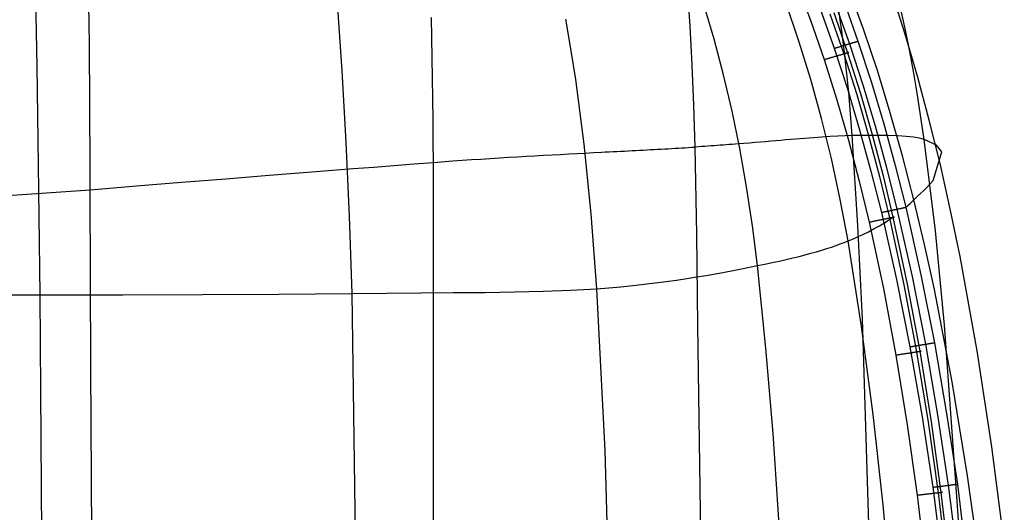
# Model space of a CAD drawing. Extents: x -353 to 1161, y -766 to 145.
# Tile 67 of 74: x 962 to 1148, y -83 to 10. Entities that reach past the tile are written whole.
import ezdxf

# ---------------------------------------------------------------- set-up
doc = ezdxf.new("R2010")
doc.units = 0
doc.layers.add('DEFAULT', color=7, linetype='CONTINUOUS')

msp = doc.modelspace()

# ---------------------------------------------------------------- linework, layer by layer
at = {"layer": 'DEFAULT'}
for p, q in [((1108.45, 17.61, 76.17), (1111.24, 10.23, 76.17)), ((1088.49, 9.11, 603.23), (1088, 16.17, 602.52)), ((1121.22, 8.51, 91.41), (1118.45, 16.16, 91.41)), ((1129.03, 7.79, 267.92), (1126.47, 15.76, 267.7)), ((965.27, 1.44, 1.16), (965.04, 14.77, 2.61)), ((975.1, 9.45, 542.45), (975.06, 13.18, 541.54)), ((1022.84, 0.62, 4.65), (1021.96, 13.5, 5.77)), ((1093.03, 6.6, 26.52), (1091.09, 13.16, 26.64)), ((1109.04, 6.26, 45.34), (1106.61, 13.34, 45.37)), ((1115.91, 13.28, 77.45), (1118.58, 5.77, 77.45)), ((1117.51, 13.81, 80.73), (1120.19, 6.26, 80.72)), ((1113.05, 12.34, 76.17), (1115.69, 4.9, 76.17)), ((1114.9, 11.41, 73.85), (1117.51, 3.87, 73.84)), ((1115.63, 11.64, 68.74), (1118.23, 4.08, 68.73)), ((1117.08, 8.58, 555.65), (1116.53, 12.45, 555.41)), ((1129.15, 8.31, 467.9), (1128.29, 12.3, 467.69)), ((975.13, 5.68, 543.3), (975.1, 9.45, 542.45)), ((1039.79, 6.93, 594.83), (1039.71, 10.7, 594.23)), ((1065.01, 10.39, 13.02), (1065.96, 4.82, 12.75)), ((1111.24, 10.23, 76.17), (1113.81, 2.79, 76.17)), ((1088.89, 1.78, 603.75), (1088.49, 9.11, 603.23)), ((1117.58, 4.65, 555.84), (1117.08, 8.58, 555.65)), ((1123.84, 0.69, 91.41), (1121.22, 8.51, 91.41)), ((1131.42, -0.35, 268.1), (1129.03, 7.79, 267.92)), ((1129.96, 4.28, 468.07), (1129.15, 8.31, 467.9)), ((975.17, 1.87, 544.08), (975.13, 5.68, 543.3)), ((1039.86, 3.12, 595.35), (1039.79, 6.93, 594.83)), ((1094.81, -0.12, 26.42), (1093.03, 6.6, 26.52)), ((1111.28, -0.97, 45.32), (1109.04, 6.26, 45.34)), ((1117.9, 5.57, 76.88), (1117.99, 5.6, 76.94)), ((1117.99, 5.6, 76.94), (1118.08, 5.62, 77.01)), ((1118.08, 5.62, 77.01), (1118.16, 5.65, 77.07)), ((1118.16, 5.65, 77.07), (1118.25, 5.68, 77.14)), ((1118.25, 5.68, 77.14), (1118.33, 5.7, 77.22)), ((1118.33, 5.7, 77.22), (1118.42, 5.73, 77.29)), ((1118.42, 5.73, 77.29), (1118.5, 5.75, 77.37)), ((1118.5, 5.75, 77.37), (1118.58, 5.77, 77.45)), ((1118.58, 5.77, 77.45), (1118.65, 5.8, 77.53)), ((1118.58, 5.77, 77.45), (1121.09, -1.98, 77.44)), ((1118.65, 5.8, 77.53), (1118.73, 5.82, 77.61)), ((1118.73, 5.82, 77.61), (1118.81, 5.84, 77.7)), ((1118.81, 5.84, 77.7), (1118.88, 5.87, 77.78)), ((1118.88, 5.87, 77.78), (1118.95, 5.89, 77.87)), ((1118.95, 5.89, 77.87), (1119.02, 5.91, 77.96)), ((1119.02, 5.91, 77.96), (1119.09, 5.93, 78.06)), ((1119.09, 5.93, 78.06), (1119.16, 5.95, 78.15)), ((1119.16, 5.95, 78.15), (1119.22, 5.97, 78.25)), ((1119.22, 5.97, 78.25), (1119.29, 5.99, 78.34)), ((1119.29, 5.99, 78.34), (1119.35, 6.01, 78.44)), ((1119.35, 6.01, 78.44), (1119.41, 6.02, 78.54)), ((1119.41, 6.02, 78.54), (1119.47, 6.04, 78.65)), ((1119.47, 6.04, 78.65), (1119.52, 6.06, 78.75)), ((1119.52, 6.06, 78.75), (1119.58, 6.08, 78.85)), ((1119.58, 6.08, 78.85), (1119.63, 6.09, 78.96)), ((1119.63, 6.09, 78.96), (1119.68, 6.11, 79.07)), ((1119.68, 6.11, 79.07), (1119.73, 6.12, 79.17)), ((1119.73, 6.12, 79.17), (1119.77, 6.13, 79.28)), ((1119.77, 6.13, 79.28), (1119.82, 6.15, 79.39)), ((1119.82, 6.15, 79.39), (1119.86, 6.16, 79.5)), ((1119.86, 6.16, 79.5), (1119.9, 6.17, 79.61)), ((1119.9, 6.17, 79.61), (1119.94, 6.18, 79.72)), ((1119.94, 6.18, 79.72), (1119.97, 6.19, 79.83)), ((1119.97, 6.19, 79.83), (1120, 6.2, 79.94)), ((1120, 6.2, 79.94), (1120.04, 6.21, 80.05)), ((1120.04, 6.21, 80.05), (1120.09, 6.23, 80.27)), ((1120.09, 6.23, 80.27), (1120.14, 6.25, 80.5)), ((1120.14, 6.25, 80.5), (1120.19, 6.26, 80.72)), ((1120.19, 6.26, 80.72), (1122.72, -1.53, 80.71)), ((1065.96, 4.82, 12.75), (1066.85, -0.98, 12.51)), ((1115.69, 4.9, 76.17), (1115.78, 4.93, 76.17)), ((1115.69, 4.9, 76.17), (1118.19, -2.78, 76.17)), ((1115.78, 4.93, 76.17), (1115.87, 4.96, 76.17)), ((1115.87, 4.96, 76.17), (1115.96, 4.99, 76.18)), ((1115.96, 4.99, 76.18), (1116.05, 5.01, 76.18)), ((1116.05, 5.01, 76.18), (1116.15, 5.04, 76.19)), ((1116.15, 5.04, 76.19), (1116.24, 5.07, 76.21)), ((1116.24, 5.07, 76.21), (1116.33, 5.1, 76.22)), ((1116.33, 5.1, 76.22), (1116.43, 5.13, 76.24)), ((1116.43, 5.13, 76.24), (1116.52, 5.15, 76.26)), ((1116.52, 5.15, 76.26), (1116.61, 5.18, 76.28)), ((1116.61, 5.18, 76.28), (1116.71, 5.21, 76.31)), ((1116.71, 5.21, 76.31), (1116.8, 5.24, 76.34)), ((1116.8, 5.24, 76.34), (1116.9, 5.27, 76.37)), ((1116.9, 5.27, 76.37), (1116.99, 5.3, 76.4)), ((1116.93, 3.7, 74.64), (1117.04, 3.73, 74.52)), ((1116.99, 5.3, 76.4), (1117.08, 5.32, 76.44)), ((1117.04, 3.73, 74.52), (1117.14, 3.76, 74.39)), ((1117.08, 5.32, 76.44), (1117.18, 5.35, 76.48)), ((1117.14, 3.76, 74.39), (1117.24, 3.79, 74.26)), ((1117.18, 5.35, 76.48), (1117.27, 5.38, 76.52)), ((1117.24, 3.79, 74.26), (1117.33, 3.82, 74.12)), ((1117.27, 5.38, 76.52), (1117.36, 5.41, 76.56)), ((1117.33, 3.82, 74.12), (1117.42, 3.84, 73.98)), ((1117.36, 5.41, 76.56), (1117.45, 5.44, 76.61)), ((1117.42, 3.84, 73.98), (1117.51, 3.87, 73.84)), ((1117.45, 5.44, 76.61), (1117.55, 5.46, 76.66)), ((1117.51, 3.87, 73.84), (1117.6, 3.89, 73.69)), ((1117.51, 3.87, 73.84), (1119.94, -3.82, 73.83)), ((1117.55, 5.46, 76.66), (1117.64, 5.49, 76.71)), ((1118.03, 0.66, 555.98), (1117.58, 4.65, 555.84)), ((1117.6, 3.89, 73.69), (1117.68, 3.92, 73.54)), ((1117.64, 5.49, 76.71), (1117.73, 5.52, 76.76)), ((1117.68, 3.92, 73.54), (1117.75, 3.94, 73.39)), ((1117.73, 5.52, 76.76), (1117.82, 5.54, 76.82)), ((1117.75, 3.94, 73.39), (1117.83, 3.96, 73.23)), ((1117.82, 5.54, 76.82), (1117.9, 5.57, 76.88)), ((1117.83, 3.96, 73.23), (1117.9, 3.98, 73.07)), ((1117.9, 3.98, 73.07), (1117.96, 4, 72.91)), ((1117.96, 4, 72.91), (1118.02, 4.02, 72.75)), ((1118.02, 4.02, 72.75), (1118.08, 4.04, 72.58)), ((1118.08, 4.04, 72.58), (1118.13, 4.05, 72.42)), ((1118.13, 4.05, 72.42), (1118.18, 4.07, 72.25)), ((1118.18, 4.07, 72.25), (1118.22, 4.08, 72.08)), ((1118.22, 4.08, 72.08), (1118.26, 4.09, 71.91)), ((1118.27, 4.09, 68.87), (1118.23, 4.08, 68.73)), ((1118.23, 4.08, 68.73), (1120.66, -3.63, 68.7)), ((1118.26, 4.09, 71.91), (1118.3, 4.1, 71.75)), ((1118.3, 4.1, 69.01), (1118.27, 4.09, 68.87)), ((1118.3, 4.1, 71.75), (1118.33, 4.11, 71.58)), ((1118.32, 4.11, 69.15), (1118.3, 4.1, 69.01)), ((1118.35, 4.11, 69.3), (1118.32, 4.11, 69.15)), ((1118.33, 4.11, 71.58), (1118.35, 4.12, 71.41)), ((1118.35, 4.12, 71.41), (1118.37, 4.12, 71.24)), ((1118.37, 4.12, 69.45), (1118.35, 4.11, 69.3)), ((1118.37, 4.12, 71.24), (1118.39, 4.13, 71.07)), ((1118.39, 4.13, 69.61), (1118.37, 4.12, 69.45)), ((1118.39, 4.13, 71.07), (1118.41, 4.13, 70.9)), ((1118.4, 4.13, 69.76), (1118.39, 4.13, 69.61)), ((1118.41, 4.13, 69.92), (1118.4, 4.13, 69.76)), ((1118.41, 4.13, 70.9), (1118.42, 4.14, 70.73)), ((1118.42, 4.14, 70.08), (1118.41, 4.13, 69.92)), ((1118.42, 4.14, 70.73), (1118.42, 4.14, 70.57)), ((1118.42, 4.14, 70.57), (1118.43, 4.14, 70.4)), ((1118.43, 4.14, 70.4), (1118.42, 4.14, 70.24)), ((1118.42, 4.14, 70.24), (1118.42, 4.14, 70.08)), ((1130.72, 0.2, 468.2), (1129.96, 4.28, 468.07)), ((975.2, -1.98, 544.79), (975.17, 1.87, 544.08)), ((1039.92, -0.74, 595.8), (1039.86, 3.12, 595.35)), ((1113.81, 2.79, 76.17), (1113.93, 2.82, 76.16)), ((1113.81, 2.79, 76.17), (1116.21, -4.82, 76.17)), ((1113.93, 2.82, 76.16), (1114.04, 2.86, 76.16)), ((1114.04, 2.86, 76.16), (1114.16, 2.89, 76.15)), ((1114.16, 2.89, 76.15), (1114.28, 2.93, 76.14)), ((1114.28, 2.93, 76.14), (1114.41, 2.96, 76.12)), ((1114.41, 2.96, 76.12), (1114.53, 3, 76.1)), ((1114.53, 3, 76.1), (1114.65, 3.03, 76.07)), ((1114.65, 3.03, 76.07), (1114.77, 3.07, 76.04)), ((1114.77, 3.07, 76.04), (1114.9, 3.11, 76)), ((1114.9, 3.11, 76), (1115.02, 3.14, 75.96)), ((1115.02, 3.14, 75.96), (1115.15, 3.18, 75.92)), ((1115.15, 3.18, 75.92), (1115.27, 3.22, 75.87)), ((1115.27, 3.22, 75.87), (1115.4, 3.25, 75.81)), ((1115.4, 3.25, 75.81), (1115.52, 3.29, 75.75)), ((1115.52, 3.29, 75.75), (1115.65, 3.32, 75.69)), ((1115.65, 3.32, 75.69), (1115.77, 3.36, 75.62)), ((1115.77, 3.36, 75.62), (1115.89, 3.4, 75.54)), ((1115.89, 3.4, 75.54), (1116.01, 3.43, 75.46)), ((1116.01, 3.43, 75.46), (1116.14, 3.47, 75.38)), ((1116.14, 3.47, 75.38), (1116.25, 3.5, 75.29)), ((1116.25, 3.5, 75.29), (1116.37, 3.54, 75.19)), ((1116.37, 3.54, 75.19), (1116.49, 3.57, 75.09)), ((1116.49, 3.57, 75.09), (1116.6, 3.6, 74.99)), ((1116.6, 3.6, 74.99), (1116.71, 3.64, 74.88)), ((1116.71, 3.64, 74.88), (1116.82, 3.67, 74.76)), ((1116.82, 3.67, 74.76), (1116.93, 3.7, 74.64)), ((965.49, -12.43, -0.03), (965.27, 1.44, 1.16)), ((1023.59, -12.81, 3.76), (1022.84, 0.62, 4.65)), ((1089.21, -5.84, 604.06), (1088.89, 1.78, 603.75)), ((1118.44, -3.37, 556.06), (1118.03, 0.66, 555.98)), ((1126.29, -7.3, 91.41), (1123.84, 0.69, 91.41)), ((1131.42, -3.93, 468.29), (1130.72, 0.2, 468.2)), ((1039.97, -4.65, 596.18), (1039.92, -0.74, 595.8)), ((1066.85, -0.98, 12.51), (1068.44, -13.23, 12.09)), ((1096.42, -7, 26.32), (1094.81, -0.12, 26.42)), ((1113.33, -8.37, 45.29), (1111.28, -0.97, 45.32)), ((1122.72, -1.53, 80.71), (1125.05, -9.36, 80.69)), ((1133.65, -8.66, 268.24), (1131.42, -0.35, 268.1)), ((975.23, -5.87, 545.43), (975.2, -1.98, 544.79)), ((1118.19, -2.78, 76.17), (1120.5, -10.51, 76.17)), ((1119.12, -11.6, 556.08), (1118.44, -3.37, 556.06)), ((1120.66, -3.63, 68.7), (1122.89, -11.39, 68.67)), ((1121.09, -1.98, 77.44), (1123.42, -9.77, 77.44)), ((1040, -8.6, 596.49), (1039.97, -4.65, 596.18)), ((1116.21, -4.82, 76.17), (1118.41, -12.48, 76.17)), ((1119.94, -3.82, 73.83), (1122.18, -11.56, 73.81)), ((1132.68, -12.31, 468.33), (1131.42, -3.93, 468.29)), ((975.25, -9.8, 546.01), (975.23, -5.87, 545.43)), ((1089.44, -13.75, 604.18), (1089.21, -5.84, 604.06)), ((1097.87, -14.04, 26.24), (1096.42, -7, 26.32)), ((1128.58, -15.44, 91.41), (1126.29, -7.3, 91.41)), ((1040.03, -12.6, 596.73), (1040, -8.6, 596.49)), ((1115.19, -15.93, 45.27), (1113.33, -8.37, 45.29)), ((1135.74, -17.12, 268.33), (1133.65, -8.66, 268.24)), ((975.27, -13.77, 546.52), (975.25, -9.8, 546.01)), ((1120.5, -10.51, 76.17), (1122.63, -18.29, 76.17)), ((1123.42, -9.77, 77.44), (1125.56, -17.61, 77.43)), ((1125.05, -9.36, 80.69), (1127.21, -17.23, 80.67)), ((965.68, -26.81, -0.96), (965.49, -12.43, -0.03)), ((1024.2, -26.81, 3.08), (1023.59, -12.81, 3.76)), ((1040.05, -16.65, 596.9), (1040.03, -12.6, 596.73)), ((1099.69, -12.99, 596.09), (1098.63, -13.08, 597.21)), ((1100.74, -12.91, 594.91), (1099.69, -12.99, 596.09)), ((1101.76, -12.82, 593.68), (1100.74, -12.91, 594.91)), ((1102.76, -12.74, 592.39), (1101.76, -12.82, 593.68)), ((1103.75, -12.65, 591.05), (1102.76, -12.74, 592.39)), ((1104.71, -12.57, 589.65), (1103.75, -12.65, 591.05)), ((1105.66, -12.49, 588.21), (1104.71, -12.57, 589.65)), ((1106.59, -12.41, 586.71), (1105.66, -12.49, 588.21)), ((1107.5, -12.34, 585.16), (1106.59, -12.41, 586.71)), ((1108.4, -12.26, 583.56), (1107.5, -12.34, 585.16)), ((1109.27, -12.19, 581.91), (1108.4, -12.26, 583.56)), ((1110.13, -12.12, 580.21), (1109.27, -12.19, 581.91)), ((1110.97, -12.06, 578.46), (1110.13, -12.12, 580.21)), ((1111.8, -12, 576.66), (1110.97, -12.06, 578.46)), ((1113.39, -11.88, 572.92), (1111.8, -12, 576.66)), ((1114.92, -11.78, 568.98), (1113.39, -11.88, 572.92)), ((1116.39, -11.7, 564.86), (1114.92, -11.78, 568.98)), ((1117.78, -11.64, 560.56), (1116.39, -11.7, 564.86)), ((1119.12, -11.6, 556.08), (1117.78, -11.64, 560.56)), ((1118.41, -12.48, 76.17), (1120.44, -20.18, 76.17)), ((1120.39, -11.57, 551.44), (1119.12, -11.6, 556.08)), ((1120.18, -28.6, 555.74), (1119.12, -11.6, 556.08)), ((1121.61, -11.55, 546.68), (1120.39, -11.57, 551.44)), ((1123.87, -11.55, 536.8), (1121.61, -11.55, 546.68)), ((1122.18, -11.56, 73.81), (1124.23, -19.34, 73.8)), ((1122.89, -11.39, 68.67), (1124.92, -19.18, 68.63)), ((1125.9, -11.58, 526.44), (1123.87, -11.55, 536.8)), ((1127.7, -11.65, 515.63), (1125.9, -11.58, 526.44)), ((1129.28, -11.76, 504.39), (1127.7, -11.65, 515.63)), ((1130.64, -11.91, 492.75), (1129.28, -11.76, 504.39)), ((1131.77, -12.09, 480.72), (1130.64, -11.91, 492.75)), ((1132.68, -12.31, 468.33), (1131.77, -12.09, 480.72)), ((1134.79, -29.57, 468.1), (1132.68, -12.31, 468.33)), ((1135.03, -13.41, 416.68), (1132.68, -12.31, 468.33)), ((975.29, -17.77, 546.96), (975.27, -13.77, 546.52)), ((1068.44, -13.23, 12.09), (1069.76, -26.39, 11.75)), ((1068.74, -14.88, 607.41), (1070.26, -14.8, 607.58)), ((1070.26, -14.8, 607.58), (1071.76, -14.72, 607.7)), ((1071.76, -14.72, 607.7), (1072.5, -14.68, 607.73)), ((1072.5, -14.68, 607.73), (1073.24, -14.65, 607.76)), ((1073.24, -14.65, 607.76), (1073.97, -14.61, 607.77)), ((1073.97, -14.61, 607.77), (1074.7, -14.57, 607.76)), ((1074.7, -14.57, 607.76), (1075.42, -14.53, 607.75)), ((1075.42, -14.53, 607.75), (1076.14, -14.5, 607.72)), ((1076.14, -14.5, 607.72), (1076.85, -14.46, 607.67)), ((1076.85, -14.46, 607.67), (1077.56, -14.42, 607.62)), ((1077.56, -14.42, 607.62), (1078.26, -14.39, 607.55)), ((1078.26, -14.39, 607.55), (1078.96, -14.35, 607.46)), ((1078.96, -14.35, 607.46), (1079.65, -14.31, 607.36)), ((1079.65, -14.31, 607.36), (1080.34, -14.28, 607.25)), ((1080.34, -14.28, 607.25), (1081.02, -14.24, 607.12)), ((1081.02, -14.24, 607.12), (1081.7, -14.2, 606.98)), ((1081.7, -14.2, 606.98), (1082.38, -14.17, 606.83)), ((1082.38, -14.17, 606.83), (1083.04, -14.13, 606.66)), ((1083.04, -14.13, 606.66), (1083.71, -14.09, 606.47)), ((1083.71, -14.09, 606.47), (1084.36, -14.06, 606.28)), ((1084.36, -14.06, 606.28), (1085.02, -14.02, 606.07)), ((1085.02, -14.02, 606.07), (1085.66, -13.98, 605.84)), ((1085.66, -13.98, 605.84), (1086.31, -13.94, 605.6)), ((1086.31, -13.94, 605.6), (1086.94, -13.9, 605.34)), ((1086.94, -13.9, 605.34), (1087.58, -13.87, 605.08)), ((1087.58, -13.87, 605.08), (1088.2, -13.83, 604.79)), ((1088.2, -13.83, 604.79), (1088.83, -13.79, 604.49)), ((1088.83, -13.79, 604.49), (1089.44, -13.75, 604.18)), ((1090.06, -13.71, 603.85), (1089.44, -13.75, 604.18)), ((1089.76, -30.25, 604.03), (1089.44, -13.75, 604.18)), ((1090.66, -13.67, 603.51), (1090.06, -13.71, 603.85)), ((1091.27, -13.63, 603.15), (1090.66, -13.67, 603.51)), ((1091.86, -13.59, 602.78), (1091.27, -13.63, 603.15)), ((1092.45, -13.55, 602.4), (1091.86, -13.59, 602.78)), ((1093.04, -13.5, 601.99), (1092.45, -13.55, 602.4)), ((1093.62, -13.46, 601.58), (1093.04, -13.5, 601.99)), ((1094.2, -13.42, 601.15), (1093.62, -13.46, 601.58)), ((1094.77, -13.38, 600.71), (1094.2, -13.42, 601.15)), ((1095.34, -13.33, 600.25), (1094.77, -13.38, 600.71)), ((1095.9, -13.29, 599.78), (1095.34, -13.33, 600.25)), ((1096.46, -13.25, 599.29), (1095.9, -13.29, 599.78)), ((1097.01, -13.21, 598.79), (1096.46, -13.25, 599.29)), ((1097.55, -13.16, 598.28), (1097.01, -13.21, 598.79)), ((1098.63, -13.08, 597.21), (1097.55, -13.16, 598.28)), ((1099.15, -21.24, 26.17), (1097.87, -14.04, 26.24)), ((1134.38, -20.05, 149.71), (1135.99, -14.67, 364.25)), ((1135.99, -14.67, 364.25), (1135.03, -13.41, 416.68)), ((1036.34, -16.93, 594.78), (1040.05, -16.65, 596.9)), ((1040.05, -16.65, 596.9), (1043.7, -16.38, 598.85)), ((1040.09, -33.27, 597.22), (1040.05, -16.65, 596.9)), ((1043.7, -16.38, 598.85), (1047.28, -16.13, 600.62)), ((1047.28, -16.13, 600.62), (1049.04, -16.02, 601.44)), ((1049.04, -16.02, 601.44), (1050.78, -15.9, 602.21)), ((1050.78, -15.9, 602.21), (1052.51, -15.79, 602.93)), ((1052.51, -15.79, 602.93), (1054.22, -15.69, 603.6)), ((1054.22, -15.69, 603.6), (1055.91, -15.59, 604.22)), ((1055.91, -15.59, 604.22), (1057.58, -15.49, 604.8)), ((1057.58, -15.49, 604.8), (1059.23, -15.39, 605.32)), ((1059.23, -15.39, 605.32), (1060.86, -15.3, 605.8)), ((1060.86, -15.3, 605.8), (1062.48, -15.21, 606.22)), ((1062.48, -15.21, 606.22), (1064.07, -15.13, 606.6)), ((1064.07, -15.13, 606.6), (1065.65, -15.04, 606.92)), ((1065.65, -15.04, 606.92), (1067.2, -14.96, 607.19)), ((1067.2, -14.96, 607.19), (1068.74, -14.88, 607.41)), ((1116.85, -23.63, 45.25), (1115.19, -15.93, 45.27)), ((1130.73, -23.72, 91.41), (1128.58, -15.44, 91.41)), ((975.31, -21.81, 547.33), (975.29, -17.77, 546.96)), ((1009.08, -19.08, 576.14), (1017.1, -18.44, 582.13)), ((1017.1, -18.44, 582.13), (1024.94, -17.82, 587.6)), ((1024.94, -17.82, 587.6), (1028.79, -17.52, 590.13)), ((1028.79, -17.52, 590.13), (1032.59, -17.22, 592.53)), ((1032.59, -17.22, 592.53), (1036.34, -16.93, 594.78)), ((1122.63, -18.29, 76.17), (1124.6, -26.11, 76.17)), ((1125.56, -17.61, 77.43), (1127.53, -25.48, 77.42)), ((1127.21, -17.23, 80.67), (1129.19, -25.13, 80.64)), ((1137.67, -25.72, 268.39), (1135.74, -17.12, 268.33)), ((984, -21.1, 555.23), (992.53, -20.41, 562.68)), ((992.53, -20.41, 562.68), (1000.89, -19.73, 569.65)), ((1000.89, -19.73, 569.65), (1009.08, -19.08, 576.14)), ((1120.44, -20.18, 76.17), (1122.3, -27.92, 76.17)), ((1124.23, -19.34, 73.8), (1126.12, -27.14, 73.78)), ((1124.92, -19.18, 68.63), (1126.79, -27.01, 68.58)), ((1133.83, -20.71, 131.84), (1134.38, -20.05, 149.71)), ((862.86, -29.58, 440.86), (975.31, -21.81, 547.33)), ((975.31, -21.81, 547.33), (984, -21.1, 555.23)), ((975.36, -38.34, 548.45), (975.31, -21.81, 547.33)), ((1100.26, -28.62, 26.11), (1099.15, -21.24, 26.17)), ((1132.06, -22.47, 103.63), (1132.61, -21.95, 110.03)), ((1132.61, -21.95, 110.03), (1133.08, -21.49, 116.79)), ((1133.08, -21.49, 116.79), (1133.83, -20.71, 131.84)), ((1118.32, -31.49, 45.24), (1116.85, -23.63, 45.25)), ((1130.01, -24.39, 86.02), (1130.73, -23.72, 91.41)), ((1130.73, -23.72, 91.41), (1131.44, -23.06, 97.46)), ((1132.74, -32.14, 91.41), (1130.73, -23.72, 91.41)), ((1131.44, -23.06, 97.46), (1132.06, -22.47, 103.63)), ((1124.97, -26.03, 76.18), (1125.07, -26.01, 76.19)), ((1125.07, -26.01, 76.19), (1125.16, -25.99, 76.21)), ((1125.16, -25.99, 76.21), (1125.26, -25.97, 76.22)), ((1125.26, -25.97, 76.22), (1125.35, -25.95, 76.24)), ((1125.35, -25.95, 76.24), (1125.45, -25.93, 76.26)), ((1125.45, -25.93, 76.26), (1125.54, -25.91, 76.28)), ((1125.54, -25.91, 76.28), (1125.64, -25.89, 76.31)), ((1125.64, -25.89, 76.31), (1125.73, -25.87, 76.33)), ((1125.73, -25.87, 76.33), (1125.83, -25.85, 76.36)), ((1125.83, -25.85, 76.36), (1125.92, -25.83, 76.4)), ((1125.92, -25.83, 76.4), (1126.02, -25.81, 76.43)), ((1126.02, -25.81, 76.43), (1126.11, -25.79, 76.47)), ((1126.11, -25.79, 76.47), (1126.21, -25.77, 76.51)), ((1126.21, -25.77, 76.51), (1126.3, -25.75, 76.55)), ((1126.3, -25.75, 76.55), (1126.39, -25.73, 76.6)), ((1126.39, -25.73, 76.6), (1126.49, -25.71, 76.65)), ((1126.49, -25.71, 76.65), (1126.58, -25.69, 76.7)), ((1126.58, -25.69, 76.7), (1126.67, -25.67, 76.75)), ((1126.67, -25.67, 76.75), (1126.76, -25.65, 76.81)), ((1126.76, -25.65, 76.81), (1126.85, -25.63, 76.87)), ((1126.85, -25.63, 76.87), (1126.94, -25.61, 76.93)), ((1126.94, -25.61, 76.93), (1127.03, -25.59, 76.99)), ((1127.03, -25.59, 76.99), (1127.11, -25.57, 77.06)), ((1127.11, -25.57, 77.06), (1127.2, -25.56, 77.13)), ((1127.2, -25.56, 77.13), (1127.29, -25.54, 77.2)), ((1127.29, -25.54, 77.2), (1127.37, -25.52, 77.27)), ((1127.37, -25.52, 77.27), (1127.45, -25.5, 77.34)), ((1127.45, -25.5, 77.34), (1127.53, -25.48, 77.42)), ((1127.53, -25.48, 77.42), (1127.61, -25.47, 77.5)), ((1127.53, -25.48, 77.42), (1130.4, -38.21, 77.41)), ((1127.61, -25.47, 77.5), (1127.69, -25.45, 77.58)), ((1127.69, -25.45, 77.58), (1127.77, -25.43, 77.67)), ((1127.77, -25.43, 77.67), (1127.84, -25.42, 77.75)), ((1127.84, -25.42, 77.75), (1127.92, -25.4, 77.84)), ((1127.92, -25.4, 77.84), (1127.99, -25.39, 77.93)), ((1127.99, -25.39, 77.93), (1128.06, -25.37, 78.02)), ((1128.06, -25.37, 78.02), (1128.13, -25.36, 78.11)), ((1128.13, -25.36, 78.11), (1128.19, -25.34, 78.21)), ((1128.19, -25.34, 78.21), (1128.26, -25.33, 78.3)), ((1128.26, -25.33, 78.3), (1128.32, -25.32, 78.4)), ((1128.32, -25.32, 78.4), (1128.38, -25.3, 78.5)), ((1128.38, -25.3, 78.5), (1128.44, -25.29, 78.6)), ((1128.44, -25.29, 78.6), (1128.5, -25.28, 78.7)), ((1128.5, -25.28, 78.7), (1128.56, -25.27, 78.8)), ((1128.56, -25.27, 78.8), (1128.61, -25.25, 78.91)), ((1128.61, -25.25, 78.91), (1128.66, -25.24, 79.01)), ((1128.66, -25.24, 79.01), (1128.71, -25.23, 79.12)), ((1128.71, -25.23, 79.12), (1128.76, -25.22, 79.22)), ((1128.76, -25.22, 79.22), (1128.8, -25.21, 79.33)), ((1128.8, -25.21, 79.33), (1128.85, -25.2, 79.44)), ((1128.85, -25.2, 79.44), (1128.89, -25.19, 79.55)), ((1128.89, -25.19, 79.55), (1128.93, -25.19, 79.66)), ((1128.93, -25.19, 79.66), (1128.96, -25.18, 79.76)), ((1128.96, -25.18, 79.76), (1129, -25.17, 79.87)), ((1129, -25.17, 79.87), (1129.03, -25.16, 79.98)), ((1129.03, -25.16, 79.98), (1129.09, -25.15, 80.2)), ((1129.09, -25.15, 80.2), (1129.15, -25.14, 80.42)), ((1129.15, -25.14, 80.42), (1129.19, -25.13, 80.64)), ((1129.19, -25.13, 80.64), (1130.01, -24.39, 86.02)), ((1129.19, -25.13, 80.64), (1132.07, -37.9, 80.6)), ((1139.47, -34.45, 268.41), (1137.67, -25.72, 268.39)), ((965.85, -41.68, -1.63), (965.68, -26.81, -0.96)), ((1024.7, -41.4, 2.63), (1024.2, -26.81, 3.08)), ((1069.76, -26.39, 11.75), (1070.83, -40.51, 11.51)), ((1122.42, -27.9, 76.16), (1122.54, -27.87, 76.16)), ((1122.54, -27.87, 76.16), (1122.66, -27.85, 76.15)), ((1122.66, -27.85, 76.15), (1122.79, -27.82, 76.13)), ((1122.79, -27.82, 76.13), (1122.91, -27.8, 76.12)), ((1122.91, -27.8, 76.12), (1123.04, -27.77, 76.09)), ((1123.04, -27.77, 76.09), (1123.17, -27.74, 76.07)), ((1123.17, -27.74, 76.07), (1123.29, -27.72, 76.04)), ((1123.29, -27.72, 76.04), (1123.42, -27.69, 76)), ((1123.42, -27.69, 76), (1123.55, -27.67, 75.96)), ((1123.55, -27.67, 75.96), (1123.68, -27.64, 75.91)), ((1123.68, -27.64, 75.91), (1123.81, -27.61, 75.86)), ((1123.81, -27.61, 75.86), (1123.94, -27.59, 75.8)), ((1123.94, -27.59, 75.8), (1124.07, -27.56, 75.74)), ((1124.07, -27.56, 75.74), (1124.2, -27.53, 75.68)), ((1124.2, -27.53, 75.68), (1124.33, -27.51, 75.61)), ((1124.33, -27.51, 75.61), (1124.45, -27.48, 75.53)), ((1124.45, -27.48, 75.53), (1124.58, -27.46, 75.45)), ((1124.58, -27.46, 75.45), (1124.7, -27.43, 75.36)), ((1124.6, -26.11, 76.17), (1124.69, -26.09, 76.17)), ((1124.6, -26.11, 76.17), (1127.47, -38.77, 76.17)), ((1124.69, -26.09, 76.17), (1124.79, -26.07, 76.17)), ((1124.7, -27.43, 75.36), (1124.83, -27.41, 75.27)), ((1124.79, -26.07, 76.17), (1124.88, -26.05, 76.18)), ((1124.83, -27.41, 75.27), (1124.95, -27.38, 75.17)), ((1124.88, -26.05, 76.18), (1124.97, -26.03, 76.18)), ((1124.95, -27.38, 75.17), (1125.07, -27.36, 75.06)), ((1125.07, -27.36, 75.06), (1125.19, -27.33, 74.96)), ((1125.18, -28.07, 62.52), (1126.02, -27.53, 65.53)), ((1125.19, -27.33, 74.96), (1125.3, -27.31, 74.84)), ((1125.3, -27.31, 74.84), (1125.42, -27.29, 74.73)), ((1125.42, -27.29, 74.73), (1125.53, -27.26, 74.6)), ((1125.53, -27.26, 74.6), (1125.63, -27.24, 74.48)), ((1125.63, -27.24, 74.48), (1125.74, -27.22, 74.34)), ((1125.74, -27.22, 74.34), (1125.84, -27.2, 74.21)), ((1125.84, -27.2, 74.21), (1125.94, -27.18, 74.07)), ((1125.94, -27.18, 74.07), (1126.03, -27.16, 73.92)), ((1126.02, -27.53, 65.53), (1126.79, -27.01, 68.58)), ((1126.03, -27.16, 73.92), (1126.12, -27.14, 73.78)), ((1126.12, -27.14, 73.78), (1126.21, -27.13, 73.63)), ((1126.12, -27.14, 73.78), (1128.85, -39.77, 73.74)), ((1126.21, -27.13, 73.63), (1126.29, -27.11, 73.47)), ((1126.29, -27.11, 73.47), (1126.37, -27.09, 73.31)), ((1126.37, -27.09, 73.31), (1126.44, -27.08, 73.15)), ((1126.44, -27.08, 73.15), (1126.51, -27.06, 72.99)), ((1126.51, -27.06, 72.99), (1126.58, -27.05, 72.83)), ((1126.58, -27.05, 72.83), (1126.64, -27.04, 72.66)), ((1126.64, -27.04, 72.66), (1126.69, -27.03, 72.49)), ((1126.69, -27.03, 72.49), (1126.75, -27.02, 72.32)), ((1126.75, -27.02, 72.32), (1126.79, -27.01, 72.15)), ((1126.79, -27.01, 72.15), (1126.84, -27, 71.98)), ((1126.83, -27, 68.72), (1126.79, -27.01, 68.58)), ((1126.79, -27.01, 68.58), (1129.48, -39.65, 68.5)), ((1126.86, -26.99, 68.87), (1126.83, -27, 68.72)), ((1126.84, -27, 71.98), (1126.88, -26.99, 71.81)), ((1126.89, -26.99, 69.01), (1126.86, -26.99, 68.87)), ((1126.88, -26.99, 71.81), (1126.91, -26.98, 71.64)), ((1126.92, -26.98, 69.16), (1126.89, -26.99, 69.01)), ((1126.91, -26.98, 71.64), (1126.94, -26.98, 71.46)), ((1126.94, -26.98, 69.31), (1126.92, -26.98, 69.16)), ((1126.94, -26.98, 71.46), (1126.96, -26.97, 71.29)), ((1126.96, -26.97, 69.47), (1126.94, -26.98, 69.31)), ((1126.96, -26.97, 71.29), (1126.98, -26.97, 71.12)), ((1126.98, -26.97, 69.62), (1126.96, -26.97, 69.47)), ((1126.98, -26.97, 71.12), (1127, -26.96, 70.95)), ((1127, -26.97, 69.78), (1126.98, -26.97, 69.62)), ((1127, -26.96, 70.95), (1127.01, -26.96, 70.78)), ((1127.01, -26.96, 69.94), (1127, -26.97, 69.78)), ((1127.01, -26.96, 70.78), (1127.02, -26.96, 70.61)), ((1127.02, -26.96, 70.11), (1127.01, -26.96, 69.94)), ((1127.02, -26.96, 70.61), (1127.02, -26.96, 70.44)), ((1127.02, -26.96, 70.44), (1127.02, -26.96, 70.27)), ((1127.02, -26.96, 70.27), (1127.02, -26.96, 70.11)), ((1101.21, -36.16, 26.06), (1100.26, -28.62, 26.11)), ((1121.02, -46.22, 555.11), (1120.18, -28.6, 555.74)), ((1122.17, -29.74, 53.67), (1123.26, -29.17, 56.58)), ((1122.3, -27.92, 76.17), (1122.42, -27.9, 76.16)), ((1122.3, -27.92, 76.17), (1124.98, -40.45, 76.17)), ((1123.26, -29.17, 56.58), (1124.26, -28.61, 59.53)), ((1124.26, -28.61, 59.53), (1125.18, -28.07, 62.52)), ((1136.54, -47.37, 467.63), (1134.79, -29.57, 468.1)), ((1089.98, -47.44, 603.53), (1089.76, -30.25, 604.03)), ((1117.61, -31.78, 43.94), (1118.32, -31.49, 45.24)), ((1118.32, -31.49, 45.24), (1119.03, -31.2, 46.61)), ((1120.88, -47.64, 45.21), (1118.32, -31.49, 45.24)), ((1119.03, -31.2, 46.61), (1119.71, -30.9, 48)), ((1119.71, -30.9, 48), (1120.36, -30.61, 49.4)), ((1120.36, -30.61, 49.4), (1120.99, -30.32, 50.81)), ((1120.99, -30.32, 50.81), (1122.17, -29.74, 53.67)), ((1040.08, -50.48, 597.17), (1040.09, -33.27, 597.22)), ((1112.34, -33.52, 36.41), (1113.34, -33.22, 37.63)), ((1113.34, -33.22, 37.63), (1114.29, -32.93, 38.87)), ((1114.29, -32.93, 38.87), (1115.19, -32.64, 40.11)), ((1115.19, -32.64, 40.11), (1116.04, -32.35, 41.37)), ((1116.04, -32.35, 41.37), (1116.85, -32.06, 42.65)), ((1116.85, -32.06, 42.65), (1117.61, -31.78, 43.94)), ((1134.61, -40.68, 91.41), (1132.74, -32.14, 91.41)), ((1104.02, -35.58, 28.26), (1105.35, -35.28, 29.38)), ((1105.35, -35.28, 29.38), (1106.64, -34.99, 30.52)), ((1106.64, -34.99, 30.52), (1107.87, -34.69, 31.67)), ((1107.87, -34.69, 31.67), (1109.06, -34.4, 32.83)), ((1109.06, -34.4, 32.83), (1110.2, -34.1, 34.01)), ((1110.2, -34.1, 34.01), (1111.3, -33.81, 35.2)), ((1111.3, -33.81, 35.2), (1112.34, -33.52, 36.41)), ((1142.69, -52.24, 268.36), (1139.47, -34.45, 268.41)), ((1094.98, -37.37, 21.89), (1096.62, -37.07, 22.9)), ((1096.62, -37.07, 22.9), (1098.2, -36.76, 23.93)), ((1098.2, -36.76, 23.93), (1099.73, -36.46, 24.98)), ((1099.73, -36.46, 24.98), (1101.21, -36.16, 26.06)), ((1101.21, -36.16, 26.06), (1102.64, -35.87, 27.15)), ((1102.82, -51.74, 25.98), (1101.21, -36.16, 26.06)), ((1102.64, -35.87, 27.15), (1104.02, -35.58, 28.26)), ((975.43, -55.36, 549.14), (975.36, -38.34, 548.45)), ((1083.97, -39.16, 16.29), (1085.95, -38.88, 17.17)), ((1085.95, -38.88, 17.17), (1087.87, -38.59, 18.07)), ((1087.87, -38.59, 18.07), (1089.73, -38.29, 18.99)), ((1089.73, -38.29, 18.99), (1091.54, -37.99, 19.93)), ((1091.54, -37.99, 19.93), (1093.28, -37.68, 20.9)), ((1093.28, -37.68, 20.9), (1094.98, -37.37, 21.89)), ((1127.47, -38.77, 76.17), (1129.99, -51.48, 76.17)), ((1130.4, -38.21, 77.41), (1132.92, -51, 77.39)), ((1132.07, -37.9, 80.6), (1134.61, -50.72, 80.55)), ((1060.8, -40.99, 8.79), (1065.94, -40.79, 10.11)), ((1065.94, -40.79, 10.11), (1068.42, -40.66, 10.8)), ((1068.42, -40.66, 10.8), (1070.83, -40.51, 11.51)), ((1070.83, -40.51, 11.51), (1073.17, -40.33, 12.25)), ((1070.83, -40.51, 11.51), (1072.44, -71.05, 11.21)), ((1073.17, -40.33, 12.25), (1075.46, -40.13, 13.02)), ((1075.46, -40.13, 13.02), (1077.68, -39.92, 13.8)), ((1077.68, -39.92, 13.8), (1079.84, -39.68, 14.61)), ((1079.84, -39.68, 14.61), (1081.93, -39.43, 15.44)), ((1081.93, -39.43, 15.44), (1083.97, -39.16, 16.29)), ((1124.98, -40.45, 76.17), (1127.34, -53.04, 76.17)), ((1128.85, -39.77, 73.74), (1131.24, -52.44, 73.71)), ((1129.48, -39.65, 68.5), (1131.83, -52.34, 68.43)), ((1137.97, -58.09, 91.41), (1134.61, -40.68, 91.41)), ((826.65, -41.74, -3.08), (965.85, -41.68, -1.63)), ((965.85, -41.68, -1.63), (981.45, -41.65, -0.96)), ((966.26, -105.57, -2.9), (965.85, -41.68, -1.63)), ((981.45, -41.65, -0.96), (996.47, -41.6, -0.02)), ((996.47, -41.6, -0.02), (1010.89, -41.52, 1.17)), ((1010.89, -41.52, 1.17), (1024.7, -41.4, 2.63)), ((1024.7, -41.4, 2.63), (1037.72, -41.3, 4.36)), ((1026.58, -172.98, 1.69), (1024.7, -41.4, 2.63)), ((1037.72, -41.3, 4.36), (1043.86, -41.26, 5.35)), ((1043.86, -41.26, 5.35), (1049.76, -41.21, 6.41)), ((1049.76, -41.21, 6.41), (1055.41, -41.12, 7.56)), ((1055.41, -41.12, 7.56), (1060.8, -40.99, 8.79)), ((1126.79, -232.58, 545.52), (1121.02, -46.22, 555.11)), ((1091.99, -195.46, 595.39), (1089.98, -47.44, 603.53)), ((1123.08, -64.29, 45.2), (1120.88, -47.64, 45.21)), ((1139.18, -84.17, 466.15), (1136.54, -47.37, 467.63)), ((1040.07, -86.2, 596.22), (1040.08, -50.48, 597.17)), ((1104.2, -67.87, 25.92), (1102.82, -51.74, 25.98)), ((1129.99, -51.48, 76.17), (1130.08, -51.47, 76.17)), ((1129.99, -51.48, 76.17), (1132.3, -64.73, 76.17)), ((1130.08, -51.47, 76.17), (1130.18, -51.45, 76.17)), ((1130.18, -51.45, 76.17), (1130.27, -51.44, 76.18)), ((1130.27, -51.44, 76.18), (1130.36, -51.42, 76.18)), ((1130.36, -51.42, 76.18), (1130.46, -51.41, 76.19)), ((1130.46, -51.41, 76.19), (1130.55, -51.39, 76.21)), ((1130.55, -51.39, 76.21), (1130.64, -51.37, 76.22)), ((1130.64, -51.37, 76.22), (1130.74, -51.36, 76.24)), ((1130.74, -51.36, 76.24), (1130.83, -51.34, 76.26)), ((1130.83, -51.34, 76.26), (1130.93, -51.33, 76.28)), ((1130.93, -51.33, 76.28), (1131.02, -51.31, 76.3)), ((1131.02, -51.31, 76.3), (1131.12, -51.3, 76.33)), ((1131.12, -51.3, 76.33), (1131.21, -51.28, 76.36)), ((1131.21, -51.28, 76.36), (1131.31, -51.27, 76.39)), ((1131.31, -51.27, 76.39), (1131.4, -51.25, 76.43)), ((1131.4, -51.25, 76.43), (1131.5, -51.23, 76.46)), ((1131.5, -51.23, 76.46), (1131.59, -51.22, 76.5)), ((1131.59, -51.22, 76.5), (1131.69, -51.2, 76.55)), ((1131.69, -51.2, 76.55), (1131.78, -51.19, 76.59)), ((1131.78, -51.19, 76.59), (1131.87, -51.17, 76.64)), ((1131.87, -51.17, 76.64), (1131.96, -51.16, 76.69)), ((1131.96, -51.16, 76.69), (1132.06, -51.14, 76.74)), ((1132.06, -51.14, 76.74), (1132.15, -51.13, 76.79)), ((1132.15, -51.13, 76.79), (1132.24, -51.11, 76.85)), ((1132.24, -51.11, 76.85), (1132.33, -51.1, 76.91)), ((1132.33, -51.1, 76.91), (1132.41, -51.08, 76.97)), ((1132.41, -51.08, 76.97), (1132.5, -51.07, 77.04)), ((1132.5, -51.07, 77.04), (1132.59, -51.05, 77.1)), ((1132.59, -51.05, 77.1), (1132.67, -51.04, 77.17)), ((1132.67, -51.04, 77.17), (1132.76, -51.03, 77.24)), ((1132.76, -51.03, 77.24), (1132.84, -51.01, 77.32)), ((1132.84, -51.01, 77.32), (1132.92, -51, 77.39)), ((1132.92, -51, 77.39), (1133, -50.99, 77.47)), ((1132.92, -51, 77.39), (1135.22, -64.31, 77.38)), ((1133, -50.99, 77.47), (1133.08, -50.97, 77.55)), ((1133.08, -50.97, 77.55), (1133.16, -50.96, 77.63)), ((1133.16, -50.96, 77.63), (1133.23, -50.95, 77.72)), ((1133.23, -50.95, 77.72), (1133.31, -50.94, 77.8)), ((1133.31, -50.94, 77.8), (1133.38, -50.92, 77.89)), ((1133.38, -50.92, 77.89), (1133.45, -50.91, 77.98)), ((1133.45, -50.91, 77.98), (1133.52, -50.9, 78.07)), ((1133.52, -50.9, 78.07), (1133.59, -50.89, 78.16)), ((1133.59, -50.89, 78.16), (1133.65, -50.88, 78.25)), ((1133.65, -50.88, 78.25), (1133.72, -50.87, 78.35)), ((1133.72, -50.87, 78.35), (1133.78, -50.86, 78.45)), ((1133.78, -50.86, 78.45), (1133.84, -50.85, 78.55)), ((1133.84, -50.85, 78.55), (1133.9, -50.84, 78.64)), ((1133.9, -50.84, 78.64), (1133.95, -50.83, 78.74)), ((1133.95, -50.83, 78.74), (1134.01, -50.82, 78.85)), ((1134.01, -50.82, 78.85), (1134.06, -50.81, 78.95)), ((1134.06, -50.81, 78.95), (1134.11, -50.8, 79.05)), ((1134.11, -50.8, 79.05), (1134.16, -50.8, 79.16)), ((1134.16, -50.8, 79.16), (1134.2, -50.79, 79.26)), ((1134.2, -50.79, 79.26), (1134.25, -50.78, 79.37)), ((1134.25, -50.78, 79.37), (1134.29, -50.77, 79.47)), ((1134.29, -50.77, 79.47), (1134.33, -50.77, 79.58)), ((1134.33, -50.77, 79.58), (1134.37, -50.76, 79.69)), ((1134.37, -50.76, 79.69), (1134.41, -50.75, 79.8)), ((1134.41, -50.75, 79.8), (1134.44, -50.75, 79.9)), ((1134.44, -50.75, 79.9), (1134.51, -50.74, 80.12)), ((1134.51, -50.74, 80.12), (1134.56, -50.73, 80.34)), ((1134.56, -50.73, 80.34), (1134.61, -50.72, 80.55)), ((1134.61, -50.72, 80.55), (1136.92, -64.06, 80.5)), ((1127.34, -53.04, 76.17), (1127.46, -53.02, 76.16)), ((1127.34, -53.04, 76.17), (1129.49, -66.26, 76.17)), ((1127.46, -53.02, 76.16), (1127.58, -53, 76.16)), ((1127.58, -53, 76.16), (1127.71, -52.98, 76.15)), ((1127.71, -52.98, 76.15), (1127.84, -52.96, 76.13)), ((1127.84, -52.96, 76.13), (1127.96, -52.94, 76.12)), ((1127.96, -52.94, 76.12), (1128.09, -52.92, 76.09)), ((1128.09, -52.92, 76.09), (1128.22, -52.9, 76.07)), ((1128.22, -52.9, 76.07), (1128.35, -52.88, 76.03)), ((1128.35, -52.88, 76.03), (1128.49, -52.86, 76)), ((1128.49, -52.86, 76), (1128.62, -52.84, 75.95)), ((1128.62, -52.84, 75.95), (1128.75, -52.82, 75.91)), ((1128.75, -52.82, 75.91), (1128.88, -52.8, 75.85)), ((1128.88, -52.8, 75.85), (1129.01, -52.78, 75.8)), ((1129.01, -52.78, 75.8), (1129.15, -52.76, 75.73)), ((1129.15, -52.76, 75.73), (1129.28, -52.74, 75.66)), ((1129.28, -52.74, 75.66), (1129.41, -52.72, 75.59)), ((1129.41, -52.72, 75.59), (1129.54, -52.7, 75.51)), ((1129.54, -52.7, 75.51), (1129.67, -52.68, 75.43)), ((1129.67, -52.68, 75.43), (1129.8, -52.66, 75.34)), ((1129.8, -52.66, 75.34), (1129.92, -52.64, 75.24)), ((1129.92, -52.64, 75.24), (1130.05, -52.62, 75.14)), ((1130.05, -52.62, 75.14), (1130.17, -52.6, 75.04)), ((1130.17, -52.6, 75.04), (1130.29, -52.58, 74.92)), ((1130.29, -52.58, 74.92), (1130.41, -52.56, 74.81)), ((1130.41, -52.56, 74.81), (1130.52, -52.55, 74.69)), ((1130.52, -52.55, 74.69), (1130.63, -52.53, 74.56)), ((1130.63, -52.53, 74.56), (1130.74, -52.51, 74.43)), ((1130.74, -52.51, 74.43), (1130.85, -52.5, 74.29)), ((1130.85, -52.5, 74.29), (1130.95, -52.48, 74.15)), ((1130.95, -52.48, 74.15), (1131.05, -52.46, 74.01)), ((1131.05, -52.46, 74.01), (1131.14, -52.45, 73.86)), ((1131.14, -52.45, 73.86), (1131.24, -52.44, 73.71)), ((1131.24, -52.44, 73.71), (1131.32, -52.42, 73.56)), ((1131.24, -52.44, 73.71), (1133.42, -65.73, 73.68)), ((1131.32, -52.42, 73.56), (1131.41, -52.41, 73.4)), ((1131.41, -52.41, 73.4), (1131.48, -52.4, 73.24)), ((1131.48, -52.4, 73.24), (1131.56, -52.39, 73.07)), ((1131.56, -52.39, 73.07), (1131.63, -52.37, 72.9)), ((1131.63, -52.37, 72.9), (1131.69, -52.36, 72.74)), ((1131.69, -52.36, 72.74), (1131.75, -52.36, 72.57)), ((1131.75, -52.36, 72.57), (1131.81, -52.35, 72.39)), ((1131.81, -52.35, 72.39), (1131.86, -52.34, 72.22)), ((1131.83, -52.34, 68.43), (1133.97, -65.65, 68.35)), ((1131.87, -52.34, 68.57), (1131.83, -52.34, 68.43)), ((1131.86, -52.34, 72.22), (1131.9, -52.33, 72.04)), ((1131.91, -52.33, 68.71), (1131.87, -52.34, 68.57)), ((1131.9, -52.33, 72.04), (1131.94, -52.33, 71.87)), ((1131.94, -52.33, 68.86), (1131.91, -52.33, 68.71)), ((1131.94, -52.33, 71.87), (1131.98, -52.32, 71.69)), ((1131.97, -52.32, 69.01), (1131.94, -52.33, 68.86)), ((1132, -52.32, 69.16), (1131.97, -52.32, 69.01)), ((1131.98, -52.32, 71.69), (1132.01, -52.31, 71.52)), ((1132.03, -52.31, 69.32), (1132, -52.32, 69.16)), ((1132.01, -52.31, 71.52), (1132.04, -52.31, 71.34)), ((1132.05, -52.31, 69.47), (1132.03, -52.31, 69.32)), ((1132.04, -52.31, 71.34), (1132.06, -52.31, 71.17)), ((1132.07, -52.31, 69.64), (1132.05, -52.31, 69.47)), ((1132.06, -52.31, 71.17), (1132.08, -52.3, 70.99)), ((1132.08, -52.3, 69.8), (1132.07, -52.31, 69.64)), ((1132.08, -52.3, 70.99), (1132.09, -52.3, 70.82)), ((1132.09, -52.3, 69.96), (1132.08, -52.3, 69.8)), ((1132.09, -52.3, 70.82), (1132.1, -52.3, 70.64)), ((1132.1, -52.3, 70.13), (1132.09, -52.3, 69.96)), ((1132.1, -52.3, 70.64), (1132.11, -52.3, 70.47)), ((1132.11, -52.3, 70.3), (1132.1, -52.3, 70.13)), ((1132.11, -52.3, 70.47), (1132.11, -52.3, 70.3)), ((1145.45, -70.41, 268.21), (1142.69, -52.24, 268.36)), ((975.61, -90.54, 549.53), (975.43, -55.36, 549.14)), ((1140.87, -75.87, 91.41), (1137.97, -58.09, 91.41)), ((1124.95, -81.35, 45.19), (1123.08, -64.29, 45.2)), ((1132.3, -64.73, 76.17), (1134.32, -78.02, 76.17)), ((1135.22, -64.31, 77.38), (1137.23, -77.65, 77.36)), ((1136.92, -64.06, 80.5), (1138.94, -77.44, 80.45)), ((1129.49, -66.26, 76.17), (1131.37, -79.51, 76.17)), ((1133.42, -65.73, 73.68), (1135.32, -79.05, 73.65)), ((1133.97, -65.65, 68.35), (1135.84, -78.99, 68.28)), ((1106.38, -101.42, 25.85), (1104.2, -67.87, 25.92)), ((1147.8, -88.87, 267.98), (1145.45, -70.41, 268.21)), ((1072.44, -71.05, 11.21), (1075.02, -172.25, 10.99)), ((1143.36, -93.92, 91.41), (1140.87, -75.87, 91.41)), ((1134.32, -78.02, 76.17), (1134.41, -78.01, 76.17)), ((1134.32, -78.02, 76.17), (1137.64, -104.59, 76.17)), ((1134.41, -78.01, 76.17), (1134.5, -78, 76.17)), ((1134.5, -78, 76.17), (1134.59, -77.98, 76.18)), ((1134.59, -77.98, 76.18), (1134.69, -77.97, 76.18)), ((1134.69, -77.97, 76.18), (1134.78, -77.96, 76.19)), ((1134.78, -77.96, 76.19), (1134.87, -77.95, 76.21)), ((1134.87, -77.95, 76.21), (1134.97, -77.94, 76.22)), ((1134.97, -77.94, 76.22), (1135.06, -77.92, 76.24)), ((1135.06, -77.92, 76.24), (1135.15, -77.91, 76.26)), ((1135.15, -77.91, 76.26), (1135.25, -77.9, 76.28)), ((1135.25, -77.9, 76.28), (1135.34, -77.89, 76.3)), ((1135.34, -77.89, 76.3), (1135.44, -77.88, 76.33)), ((1135.44, -77.88, 76.33), (1135.53, -77.87, 76.36)), ((1135.53, -77.87, 76.36), (1135.63, -77.85, 76.39)), ((1135.63, -77.85, 76.39), (1135.72, -77.84, 76.42)), ((1135.72, -77.84, 76.42), (1135.81, -77.83, 76.46)), ((1135.81, -77.83, 76.46), (1135.91, -77.82, 76.49)), ((1135.91, -77.82, 76.49), (1136, -77.81, 76.54)), ((1136, -77.81, 76.54), (1136.09, -77.79, 76.58)), ((1136.09, -77.79, 76.58), (1136.19, -77.78, 76.63)), ((1136.19, -77.78, 76.63), (1136.28, -77.77, 76.67)), ((1136.28, -77.77, 76.67), (1136.37, -77.76, 76.72)), ((1136.37, -77.76, 76.72), (1136.46, -77.75, 76.78)), ((1136.46, -77.75, 76.78), (1136.55, -77.74, 76.83)), ((1136.55, -77.74, 76.83), (1136.64, -77.73, 76.89)), ((1136.64, -77.73, 76.89), (1136.73, -77.71, 76.95)), ((1136.73, -77.71, 76.95), (1136.81, -77.7, 77.01)), ((1136.81, -77.7, 77.01), (1136.9, -77.69, 77.08)), ((1136.9, -77.69, 77.08), (1136.98, -77.68, 77.15)), ((1136.98, -77.68, 77.15), (1137.07, -77.67, 77.22)), ((1137.07, -77.67, 77.22), (1137.15, -77.66, 77.29)), ((1137.15, -77.66, 77.29), (1137.23, -77.65, 77.36)), ((1137.23, -77.65, 77.36), (1137.31, -77.64, 77.44)), ((1137.23, -77.65, 77.36), (1140.53, -104.31, 77.33)), ((1137.31, -77.64, 77.44), (1137.39, -77.63, 77.51)), ((1137.39, -77.63, 77.51), (1137.47, -77.62, 77.59)), ((1137.47, -77.62, 77.59), (1137.54, -77.61, 77.67)), ((1137.54, -77.61, 77.67), (1137.62, -77.6, 77.76)), ((1137.62, -77.6, 77.76), (1137.69, -77.59, 77.84)), ((1137.69, -77.59, 77.84), (1137.76, -77.58, 77.93)), ((1137.76, -77.58, 77.93), (1137.83, -77.58, 78.02)), ((1137.83, -77.58, 78.02), (1137.9, -77.57, 78.11)), ((1137.9, -77.57, 78.11), (1137.96, -77.56, 78.2)), ((1137.96, -77.56, 78.2), (1138.03, -77.55, 78.29)), ((1138.03, -77.55, 78.29), (1138.09, -77.54, 78.39)), ((1138.09, -77.54, 78.39), (1138.15, -77.53, 78.48)), ((1138.15, -77.53, 78.48), (1138.21, -77.53, 78.58)), ((1138.21, -77.53, 78.58), (1138.27, -77.52, 78.68)), ((1138.27, -77.52, 78.68), (1138.32, -77.51, 78.78)), ((1138.32, -77.51, 78.78), (1138.37, -77.51, 78.88)), ((1138.37, -77.51, 78.88), (1138.43, -77.5, 78.98)), ((1138.43, -77.5, 78.98), (1138.48, -77.49, 79.08)), ((1138.48, -77.49, 79.08), (1138.52, -77.49, 79.18)), ((1138.52, -77.49, 79.18), (1138.57, -77.48, 79.29)), ((1138.57, -77.48, 79.29), (1138.61, -77.48, 79.39)), ((1138.61, -77.48, 79.39), (1138.65, -77.47, 79.5)), ((1138.65, -77.47, 79.5), (1138.69, -77.47, 79.6)), ((1138.69, -77.47, 79.6), (1138.77, -77.46, 79.81)), ((1138.77, -77.46, 79.81), (1138.83, -77.45, 80.03)), ((1138.83, -77.45, 80.03), (1138.89, -77.44, 80.24)), ((1138.89, -77.44, 80.24), (1138.94, -77.44, 80.45)), ((1138.94, -77.44, 80.45), (1142.26, -104.14, 80.35)), ((1131.37, -79.51, 76.17), (1131.49, -79.49, 76.16)), ((1131.37, -79.51, 76.17), (1134.42, -106.01, 76.17)), ((1131.49, -79.49, 76.16), (1131.62, -79.48, 76.16)), ((1131.62, -79.48, 76.16), (1131.74, -79.46, 76.15)), ((1131.74, -79.46, 76.15), (1131.87, -79.45, 76.13)), ((1131.87, -79.45, 76.13), (1132, -79.43, 76.11)), ((1132, -79.43, 76.11), (1132.13, -79.42, 76.09)), ((1132.13, -79.42, 76.09), (1132.27, -79.4, 76.06)), ((1132.27, -79.4, 76.06), (1132.4, -79.39, 76.03)), ((1132.4, -79.39, 76.03), (1132.53, -79.37, 75.99)), ((1132.53, -79.37, 75.99), (1132.67, -79.36, 75.95)), ((1132.67, -79.36, 75.95), (1132.8, -79.34, 75.9)), ((1132.8, -79.34, 75.9), (1132.94, -79.33, 75.85)), ((1132.94, -79.33, 75.85), (1133.07, -79.31, 75.79)), ((1133.07, -79.31, 75.79), (1133.21, -79.29, 75.72)), ((1133.21, -79.29, 75.72), (1133.34, -79.28, 75.65)), ((1133.34, -79.28, 75.65), (1133.47, -79.26, 75.58)), ((1133.47, -79.26, 75.58), (1133.61, -79.25, 75.5)), ((1133.61, -79.25, 75.5), (1133.74, -79.23, 75.41)), ((1133.74, -79.23, 75.41), (1133.87, -79.22, 75.32)), ((1133.87, -79.22, 75.32), (1133.99, -79.2, 75.22)), ((1133.99, -79.2, 75.22), (1134.12, -79.19, 75.12)), ((1134.12, -79.19, 75.12), (1134.25, -79.17, 75.01)), ((1134.25, -79.17, 75.01), (1134.37, -79.16, 74.89)), ((1134.37, -79.16, 74.89), (1134.49, -79.14, 74.77)), ((1134.49, -79.14, 74.77), (1134.6, -79.13, 74.65)), ((1134.6, -79.13, 74.65), (1134.72, -79.12, 74.52)), ((1134.72, -79.12, 74.52), (1134.83, -79.1, 74.38)), ((1134.83, -79.1, 74.38), (1134.93, -79.09, 74.25)), ((1134.93, -79.09, 74.25), (1135.04, -79.08, 74.1)), ((1135.04, -79.08, 74.1), (1135.14, -79.07, 73.95)), ((1135.14, -79.07, 73.95), (1135.23, -79.06, 73.8)), ((1135.23, -79.06, 73.8), (1135.32, -79.05, 73.65)), ((1135.32, -79.05, 73.65), (1135.41, -79.04, 73.49)), ((1135.32, -79.05, 73.65), (1138.42, -105.65, 73.59)), ((1135.41, -79.04, 73.49), (1135.49, -79.03, 73.33)), ((1135.49, -79.03, 73.33), (1135.57, -79.02, 73.16)), ((1135.57, -79.02, 73.16), (1135.64, -79.01, 72.99)), ((1135.64, -79.01, 72.99), (1135.71, -79, 72.82)), ((1135.71, -79, 72.82), (1135.78, -78.99, 72.65)), ((1135.78, -78.99, 72.65), (1135.84, -78.99, 72.47)), ((1135.84, -78.99, 72.47), (1135.89, -78.98, 72.3)), ((1135.88, -78.98, 68.42), (1135.84, -78.99, 68.28)), ((1135.84, -78.99, 68.28), (1138.86, -105.62, 68.15)), ((1135.92, -78.98, 68.57), (1135.88, -78.98, 68.42)), ((1135.89, -78.98, 72.3), (1135.94, -78.97, 72.12)), ((1135.96, -78.97, 68.71), (1135.92, -78.98, 68.57)), ((1135.94, -78.97, 72.12), (1135.98, -78.97, 71.94)), ((1136, -78.97, 68.86), (1135.96, -78.97, 68.71)), ((1135.98, -78.97, 71.94), (1136.02, -78.96, 71.76)), ((1136.03, -78.96, 69.02), (1136, -78.97, 68.86)), ((1136.02, -78.96, 71.76), (1136.06, -78.96, 71.58)), ((1136.06, -78.96, 69.17), (1136.03, -78.96, 69.02)), ((1136.06, -78.96, 71.58), (1136.09, -78.96, 71.4)), ((1136.08, -78.96, 69.33), (1136.06, -78.96, 69.17)), ((1136.11, -78.95, 69.49), (1136.08, -78.96, 69.33)), ((1136.09, -78.96, 71.4), (1136.11, -78.95, 71.22)), ((1136.11, -78.95, 71.22), (1136.13, -78.95, 71.04)), ((1136.13, -78.95, 69.66), (1136.11, -78.95, 69.49)), ((1136.13, -78.95, 71.04), (1136.14, -78.95, 70.87)), ((1136.14, -78.95, 69.83), (1136.13, -78.95, 69.66)), ((1136.14, -78.95, 70.87), (1136.16, -78.95, 70.69)), ((1136.15, -78.95, 69.99), (1136.14, -78.95, 69.83)), ((1136.16, -78.95, 70.17), (1136.15, -78.95, 69.99)), ((1136.16, -78.95, 70.69), (1136.16, -78.95, 70.51)), ((1136.16, -78.95, 70.51), (1136.16, -78.95, 70.34)), ((1136.16, -78.95, 70.34), (1136.16, -78.95, 70.17)), ((1126.53, -98.73, 45.18), (1124.95, -81.35, 45.19))]:
    msp.add_line(p, q, dxfattribs=at)

doc.saveas('drawing.dxf')
